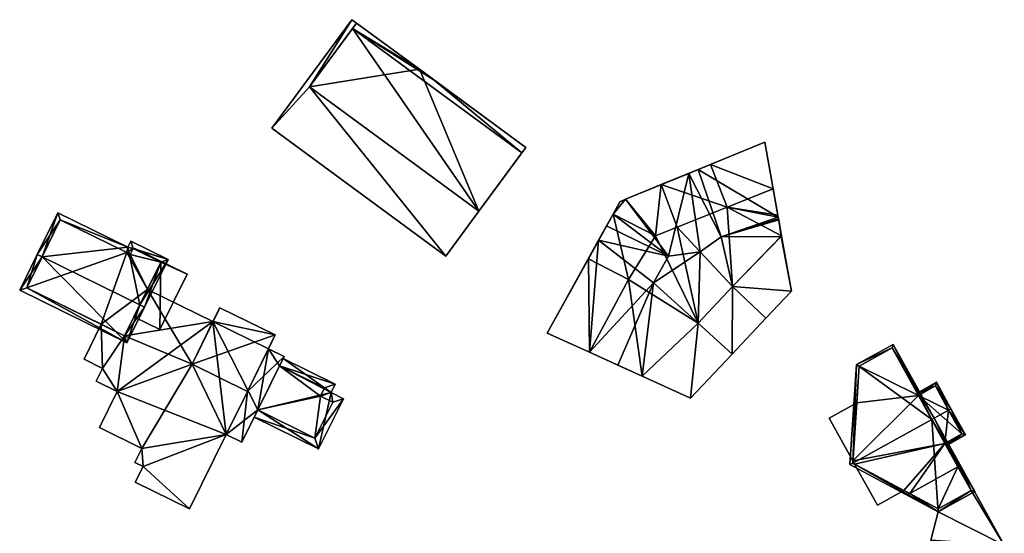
# Model space of a CAD drawing. Header units: inches. Extents: x 2685601 to 2690022, y 1235992 to 1239010.
# Tile 224 of 256: x 2688373 to 2688466, y 1238109 to 1238157. Entities that reach past the tile are written whole.
import ezdxf

# ---------------------------------------------------------------- set-up
doc = ezdxf.new("R2010")
doc.units = ezdxf.units.IN
doc.header["$MEASUREMENT"] = 0
doc.layers.add('Gebaeude Einzelhaus', color=10, linetype='Continuous')
doc.layers.add('Offenes Gebaeude', color=10, linetype='Continuous')

msp = doc.modelspace()

# ---------------------------------------------------------------- meshes
at = {"layer": 'Gebaeude Einzelhaus'}
mesh = msp.add_polyface(dxfattribs=at)
corners = [(2688404.526, 1238156.413, 451.243), (2688410.785, 1238152.595, 449.031), (2688404.901, 1238156.923, 449.031), (2688412.162, 1238151.582, 449.031), (2688420.39, 1238144.744, 451.242), (2688420.765, 1238145.254, 449.031), (2688416.359, 1238139.265, 452.822), (2688400.496, 1238150.934, 452.822), (2688400.496, 1238150.934, 449.031), (2688404.465, 1238157.244, 449.031), (2688396.97, 1238147.056, 449.031), (2688413.27, 1238135.066, 449.031), (2688416.359, 1238139.265, 449.031), (2688404.901, 1238156.923, 438.501), (2688410.785, 1238152.595, 438.501), (2688420.765, 1238145.254, 438.501), (2688416.359, 1238139.265, 438.501), (2688400.496, 1238150.934, 438.501), (2688404.465, 1238157.244, 438.501), (2688396.97, 1238147.056, 438.501), (2688413.27, 1238135.066, 438.501)]
mesh.append_faces([[corners[k] for k in face] for face in [(8, 11, 12), (8, 10, 11), (2, 9, 8), (8, 9, 10), (4, 0, 6), (6, 0, 7), (3, 4, 5), (3, 0, 4), (3, 1, 0), (0, 1, 2)]], dxfattribs={"color": 13})
mesh.append_faces([[corners[k] for k in face] for face in [(13, 17, 18), (18, 17, 19), (19, 17, 20), (20, 17, 16), (16, 12, 20), (20, 12, 11), (11, 10, 20), (20, 10, 19), (10, 9, 19), (19, 9, 18), (2, 13, 9), (9, 13, 18), (17, 14, 16), (16, 14, 15), (17, 13, 14), (12, 4, 6), (12, 5, 4), (12, 15, 5), (12, 16, 15), (6, 7, 12), (12, 7, 8), (7, 0, 8), (8, 0, 2), (14, 3, 15), (15, 3, 5), (14, 1, 3), (14, 13, 1), (1, 13, 2)]], dxfattribs={"color": 41})
mesh = msp.add_polyface(dxfattribs=at)
corners = [(2688426.627, 1238134.819, 449.751), (2688422.756, 1238127.848, 449.751), (2688426.726, 1238126.047, 449.751), (2688430.385, 1238132.873, 449.751), (2688432.919, 1238136.981, 449.751), (2688434.969, 1238137.775, 449.751), (2688433.47, 1238141.767, 449.751), (2688430.108, 1238140.392, 449.751), (2688428.949, 1238139.002, 449.751), (2688429.582, 1238140.142, 449.751), (2688443.947, 1238141.389, 449.751), (2688443.185, 1238145.742, 449.751), (2688438.065, 1238143.647, 449.751), (2688444.392, 1238138.903, 449.751), (2688439.635, 1238139.654, 449.751), (2688439.635, 1238139.654, 452.148), (2688438.065, 1238143.647, 452.148), (2688433.47, 1238141.767, 452.148), (2688434.969, 1238137.775, 452.148), (2688436.91, 1238128.767, 452.148), (2688432.919, 1238136.981, 452.148), (2688440.155, 1238132.205, 452.148), (2688430.385, 1238132.873, 452.148), (2688428.949, 1238139.002, 452.148), (2688426.627, 1238134.819, 452.148), (2688431.688, 1238123.796, 452.148), (2688426.726, 1238126.047, 452.148), (2688440.104, 1238125.867, 452.148), (2688443.279, 1238129.232, 452.148), (2688444.74, 1238136.96, 452.148), (2688444.423, 1238138.728, 452.148), (2688444.392, 1238138.903, 452.148), (2688443.947, 1238141.389, 452.148), (2688436.91, 1238128.767, 449.751), (2688436.215, 1238121.743, 449.751), (2688440.104, 1238125.867, 449.751), (2688431.688, 1238123.796, 449.751), (2688440.155, 1238132.205, 449.751), (2688443.279, 1238129.232, 449.751), (2688445.669, 1238131.766, 449.751), (2688444.699, 1238136.918, 449.751), (2688444.742, 1238136.947, 449.751), (2688427.59, 1238136.554, 449.751), (2688427.59, 1238136.554, 438.302), (2688422.756, 1238127.848, 438.302), (2688426.726, 1238126.047, 438.302), (2688429.381, 1238124.843, 438.302), (2688429.381, 1238124.843, 449.751), (2688432.721, 1238132.56, 438.302), (2688436.039, 1238142.819, 449.751), (2688436.039, 1238142.819, 438.302), (2688430.108, 1238140.392, 438.302), (2688429.582, 1238140.142, 438.302), (2688428.949, 1238139.002, 438.302), (2688428.333, 1238137.892, 438.302), (2688428.333, 1238137.892, 449.751), (2688434.129, 1238135.054, 438.302), (2688437.1, 1238135.473, 438.302), (2688444.423, 1238138.728, 449.751), (2688444.453, 1238138.563, 438.302), (2688444.423, 1238138.728, 438.302), (2688444.453, 1238138.563, 449.751), (2688443.185, 1238145.742, 438.302), (2688436.927, 1238143.182, 438.302), (2688436.927, 1238143.182, 449.751), (2688444.472, 1238138.453, 449.751), (2688444.472, 1238138.453, 438.302), (2688444.464, 1238138.5, 438.302), (2688439.078, 1238136.858, 438.302), (2688443.279, 1238129.232, 438.302), (2688440.104, 1238125.867, 438.302), (2688444.74, 1238136.96, 438.302), (2688444.699, 1238136.918, 438.302), (2688431.688, 1238123.796, 438.302), (2688436.91, 1238128.767, 438.302), (2688440.155, 1238132.205, 438.302), (2688436.215, 1238121.743, 438.302), (2688445.669, 1238131.766, 438.302), (2688444.742, 1238136.947, 438.302)]
mesh.append_faces([[corners[k] for k in face] for face in [(37, 39, 40), (40, 39, 41), (37, 38, 39), (36, 34, 33), (33, 34, 35), (15, 31, 32), (15, 30, 31), (15, 29, 30), (15, 21, 29), (21, 27, 28), (21, 19, 27), (19, 22, 25), (25, 22, 26), (22, 23, 24), (19, 20, 22), (22, 20, 23), (15, 18, 21), (21, 18, 19), (19, 18, 20), (15, 17, 18), (15, 16, 17), (10, 12, 14), (13, 11, 10), (10, 11, 12), (4, 7, 8), (8, 7, 9), (4, 6, 7), (4, 5, 6), (0, 2, 3), (0, 1, 2)]], dxfattribs={"color": 13})
mesh.append_faces([[corners[k] for k in face] for face in [(77, 72, 78), (69, 75, 77), (77, 75, 72), (40, 41, 72), (72, 41, 78), (41, 39, 78), (78, 39, 77), (38, 77, 39), (38, 69, 77), (76, 74, 70), (76, 73, 74), (34, 70, 35), (34, 76, 70), (34, 36, 76), (76, 36, 73), (74, 75, 70), (70, 75, 69), (72, 66, 71), (75, 68, 72), (72, 68, 66), (68, 50, 63), (74, 57, 75), (75, 57, 68), (68, 57, 50), (56, 43, 54), (46, 48, 73), (73, 48, 74), (74, 48, 57), (57, 48, 56), (56, 48, 43), (27, 19, 35), (35, 19, 33), (19, 25, 33), (33, 25, 36), (25, 47, 36), (36, 47, 73), (73, 47, 46), (25, 26, 47), (47, 26, 2), (2, 22, 3), (2, 26, 22), (0, 3, 24), (24, 3, 22), (24, 42, 0), (42, 55, 43), (43, 55, 54), (24, 23, 42), (42, 23, 55), (55, 23, 8), (8, 20, 4), (8, 23, 20), (20, 18, 4), (4, 18, 5), (18, 17, 5), (5, 17, 6), (17, 49, 6), (49, 64, 50), (50, 64, 63), (17, 16, 49), (49, 16, 64), (64, 16, 12), (16, 15, 12), (12, 15, 14), (15, 32, 14), (14, 32, 10), (31, 13, 32), (32, 13, 10), (30, 58, 31), (31, 58, 13), (30, 61, 58), (30, 65, 61), (65, 71, 66), (30, 29, 65), (65, 29, 71), (71, 40, 72), (40, 21, 37), (71, 29, 40), (40, 29, 21), (21, 28, 37), (37, 28, 38), (28, 35, 38), (38, 35, 69), (69, 35, 70), (28, 27, 35), (60, 63, 62), (67, 68, 59), (59, 68, 60), (60, 68, 63), (67, 66, 68), (65, 67, 61), (61, 67, 59), (65, 66, 67), (12, 63, 64), (12, 62, 63), (12, 11, 62), (13, 62, 11), (13, 60, 62), (13, 58, 60), (61, 59, 58), (58, 59, 60), (51, 53, 52), (51, 56, 53), (53, 56, 54), (51, 50, 56), (56, 50, 57), (8, 54, 55), (8, 53, 54), (8, 9, 53), (53, 9, 52), (9, 7, 52), (52, 7, 51), (6, 51, 7), (6, 50, 51), (6, 49, 50), (45, 48, 46), (44, 43, 45), (45, 43, 48), (2, 46, 47), (1, 45, 2), (2, 45, 46), (1, 44, 45), (0, 44, 1), (0, 43, 44), (0, 42, 43)]], dxfattribs={"color": 41})
mesh = msp.add_polyface(dxfattribs=at)
corners = [(2688383.449, 1238135.896, 445.501), (2688387.224, 1238134.734, 445.157), (2688383.725, 1238136.456, 445.157), (2688384.58, 1238130.497, 447.896), (2688385.029, 1238130.276, 447.896), (2688375.42, 1238135.009, 447.896), (2688376.89, 1238139.126, 445.501), (2688374.971, 1238135.23, 447.896), (2688373.319, 1238131.875, 445.367), (2688383.376, 1238126.923, 445.367), (2688377.118, 1238138.456, 445.777), (2688373.989, 1238132.103, 445.705), (2688383.149, 1238127.593, 445.706), (2688386.554, 1238134.506, 445.433), (2688383.953, 1238135.788, 445.432), (2688383.348, 1238135.398, 445.772), (2688383.676, 1238135.228, 445.776), (2688377.118, 1238138.456, 434.397), (2688383.348, 1238135.398, 434.397), (2688373.989, 1238132.103, 434.397), (2688380.961, 1238128.67, 440.356), (2688380.961, 1238128.67, 434.397), (2688383.149, 1238127.593, 440.356), (2688384.021, 1238129.363, 442.945), (2688384.021, 1238129.363, 442.845), (2688385.292, 1238131.944, 440.417), (2688386.554, 1238134.506, 434.397), (2688385.292, 1238131.944, 434.397), (2688386.554, 1238134.506, 442.845), (2688386.554, 1238134.506, 442.945), (2688384.08, 1238135.725, 442.845), (2688383.953, 1238135.788, 434.397), (2688384.08, 1238135.725, 442.945), (2688383.676, 1238135.228, 434.397), (2688383.149, 1238127.593, 434.397)]
mesh.append_faces([[corners[k] for k in face] for face in [(14, 16, 15), (0, 14, 15), (15, 10, 0), (2, 14, 0), (13, 14, 1), (1, 14, 2), (3, 13, 4), (12, 3, 4), (4, 13, 1), (11, 12, 9), (9, 12, 4), (8, 11, 9), (5, 11, 7), (10, 5, 7), (7, 11, 8), (0, 10, 6), (6, 10, 7), (5, 9, 3), (3, 9, 4), (7, 8, 5), (5, 8, 9), (5, 6, 7), (3, 0, 5), (5, 0, 6), (4, 1, 3), (3, 1, 0), (0, 1, 2)]], dxfattribs={"color": 13})
mesh.append_faces([[corners[k] for k in face] for face in [(18, 19, 17), (18, 21, 19), (18, 27, 21), (21, 27, 34), (18, 33, 27), (27, 33, 26), (26, 33, 31), (15, 33, 18), (15, 16, 33), (16, 14, 33), (33, 14, 31), (26, 30, 28), (32, 13, 29), (30, 14, 32), (32, 14, 13), (26, 31, 30), (30, 31, 14), (13, 23, 29), (24, 25, 28), (28, 25, 26), (26, 25, 27), (23, 22, 24), (24, 22, 25), (23, 12, 22), (13, 3, 23), (23, 3, 12), (12, 20, 22), (20, 19, 21), (12, 11, 20), (20, 11, 19), (11, 17, 19), (5, 10, 11), (11, 10, 17), (10, 15, 17), (17, 15, 18)]], dxfattribs={"color": 41})
mesh = msp.add_polyface(dxfattribs=at)
corners = [(2688381.09, 1238124.536, 440.309), (2688383.149, 1238127.593, 440.356), (2688380.961, 1238128.67, 440.356), (2688382.466, 1238122.374, 440.293), (2688389.474, 1238124.931, 440.361), (2688385.292, 1238131.944, 440.417), (2688379.348, 1238125.394, 440.309), (2688380.501, 1238123.341, 440.293), (2688384.766, 1238117.014, 440.246), (2688380.791, 1238118.973, 440.246), (2688384.885, 1238115.331, 440.227), (2688384.123, 1238115.708, 440.227), (2688392.664, 1238118.329, 440.304), (2688389.23, 1238111.356, 440.206), (2688384.158, 1238113.854, 440.206), (2688394.671, 1238122.371, 440.361), (2688394.145, 1238117.6, 440.304), (2688398.103, 1238125.635, 440.417), (2688396.635, 1238126.358, 440.417), (2688391.438, 1238128.917, 440.417), (2688389.474, 1238124.931, 442.291), (2688397.278, 1238127.664, 442.291), (2688392.081, 1238130.224, 442.291), (2688394.671, 1238122.371, 442.291), (2688380.961, 1238128.67, 434.397), (2688379.348, 1238125.394, 434.397), (2688381.09, 1238124.536, 434.397), (2688380.501, 1238123.341, 434.397), (2688382.466, 1238122.374, 434.397), (2688380.791, 1238118.973, 434.397), (2688384.766, 1238117.014, 434.397), (2688384.123, 1238115.708, 434.397), (2688384.885, 1238115.331, 434.397), (2688384.158, 1238113.854, 434.397), (2688389.23, 1238111.356, 434.397), (2688392.664, 1238118.329, 434.397), (2688394.145, 1238117.6, 434.397), (2688395.642, 1238120.64, 439.937), (2688397.683, 1238124.782, 439.937), (2688398.103, 1238125.635, 434.397), (2688395.642, 1238120.64, 434.397), (2688397.683, 1238124.782, 434.397), (2688396.635, 1238126.358, 434.397), (2688391.438, 1238128.917, 434.397), (2688385.292, 1238131.944, 434.397), (2688383.149, 1238127.593, 434.397), (2688392.081, 1238130.224, 434.397), (2688397.278, 1238127.664, 434.397)]
mesh.append_faces([[corners[k] for k in face] for face in [(23, 21, 20), (20, 21, 22), (5, 4, 19), (15, 17, 18), (15, 16, 17), (4, 12, 15), (15, 12, 16), (12, 10, 13), (13, 10, 14), (4, 8, 12), (12, 8, 10), (10, 8, 11), (4, 3, 8), (8, 3, 9), (3, 0, 7), (0, 2, 6), (5, 1, 4), (4, 1, 3), (3, 1, 0), (0, 1, 2)]], dxfattribs={"color": 13})
mesh.append_faces([[corners[k] for k in face] for face in [(46, 47, 43), (43, 47, 42), (47, 18, 42), (18, 23, 15), (47, 21, 18), (18, 21, 23), (23, 20, 15), (15, 20, 4), (20, 19, 4), (19, 46, 43), (20, 22, 19), (19, 22, 46), (22, 21, 46), (46, 21, 47), (35, 40, 36), (40, 42, 41), (41, 42, 39), (35, 43, 40), (40, 43, 42), (43, 45, 44), (45, 26, 24), (24, 26, 25), (35, 28, 43), (43, 28, 45), (45, 28, 26), (26, 28, 27), (35, 30, 28), (28, 30, 29), (34, 32, 35), (35, 32, 30), (30, 32, 31), (34, 33, 32), (19, 43, 5), (5, 43, 44), (18, 17, 42), (42, 17, 39), (39, 38, 41), (37, 36, 40), (37, 16, 36), (39, 17, 38), (38, 17, 37), (37, 17, 16), (16, 12, 36), (36, 12, 35), (12, 13, 35), (35, 13, 34), (13, 14, 34), (34, 14, 33), (14, 32, 33), (14, 10, 32), (10, 11, 32), (32, 11, 31), (11, 30, 31), (11, 8, 30), (8, 9, 30), (30, 9, 29), (9, 28, 29), (9, 3, 28), (3, 7, 28), (28, 7, 27), (7, 26, 27), (7, 0, 26), (0, 6, 26), (26, 6, 25), (25, 6, 24), (24, 6, 2)]], dxfattribs={"color": 41})
mesh = msp.add_polyface(dxfattribs=at)
corners = [(2688451.416, 1238115.653, 453.216), (2688451.156, 1238115.509, 453.216), (2688459.419, 1238111.084, 447.055), (2688458.815, 1238119.747, 453.216), (2688462.845, 1238112.979, 447.055), (2688459.034, 1238119.868, 453.216), (2688455.206, 1238126.785, 447.055), (2688451.781, 1238124.891, 447.055), (2688462.505, 1238113.076, 447.25), (2688459.416, 1238111.369, 447.251), (2688455.109, 1238126.445, 447.25), (2688452.021, 1238124.739, 447.249), (2688460.058, 1238117.5, 450.582), (2688458.815, 1238119.746, 452.742), (2688461.281, 1238115.289, 445.748), (2688460.058, 1238117.5, 437.239), (2688457.567, 1238122.002, 450.582), (2688457.567, 1238122.002, 437.239), (2688455.109, 1238126.445, 437.239), (2688462.505, 1238113.076, 445.748), (2688461.281, 1238115.289, 437.239), (2688452.021, 1238124.739, 437.239), (2688451.792, 1238121.295, 448.118), (2688451.429, 1238115.854, 448.118), (2688451.416, 1238115.653, 437.239), (2688451.792, 1238121.295, 437.239), (2688451.429, 1238115.854, 437.239), (2688459.416, 1238111.369, 445.748), (2688456.763, 1238112.789, 445.748), (2688456.212, 1238113.085, 448.118), (2688456.212, 1238113.085, 437.239), (2688456.763, 1238112.789, 437.239), (2688451.593, 1238115.558, 448.118), (2688451.593, 1238115.558, 437.239), (2688459.416, 1238111.369, 437.239), (2688462.505, 1238113.076, 437.239)]
mesh.append_faces([[corners[k] for k in face] for face in [(11, 0, 7), (10, 11, 7), (6, 10, 7), (3, 10, 5), (8, 3, 5), (5, 10, 6), (4, 8, 5), (0, 9, 2), (2, 9, 8), (2, 8, 4), (7, 0, 1), (1, 0, 2), (3, 7, 0), (0, 7, 1), (5, 6, 3), (3, 6, 7), (3, 4, 5), (0, 2, 3), (3, 2, 4), (0, 1, 2)]], dxfattribs={"color": 13})
mesh.append_faces([[corners[k] for k in face] for face in [(26, 33, 24), (31, 20, 34), (34, 20, 35), (26, 15, 33), (33, 15, 30), (30, 15, 31), (31, 15, 20), (25, 17, 26), (26, 17, 15), (25, 21, 17), (17, 21, 18), (32, 24, 33), (29, 0, 32), (32, 0, 24), (29, 9, 0), (31, 28, 30), (30, 28, 29), (29, 28, 9), (9, 28, 27), (8, 27, 19), (8, 9, 27), (24, 23, 26), (22, 11, 25), (25, 11, 21), (24, 0, 23), (23, 0, 22), (22, 0, 11), (11, 18, 21), (11, 10, 18), (15, 14, 20), (14, 8, 19), (10, 17, 18), (3, 16, 10), (10, 16, 17), (3, 13, 16), (15, 12, 14), (14, 12, 8), (8, 12, 3), (3, 12, 13)]], dxfattribs={"color": 41})
mesh = msp.add_polyface(dxfattribs=at)
corners = [(2688401.335, 1238116.985, 439.937), (2688403.665, 1238121.69, 439.937), (2688402.508, 1238122.263, 439.937), (2688397.683, 1238124.782, 439.937), (2688402.892, 1238123.039, 439.937), (2688395.642, 1238120.64, 439.937), (2688398.014, 1238125.454, 439.937), (2688395.311, 1238119.967, 439.937), (2688402.66, 1238121.351, 439.937), (2688401.503, 1238121.924, 439.937), (2688401.887, 1238122.7, 439.937), (2688400.996, 1238117.99, 439.937), (2688401.503, 1238121.924, 434.397), (2688402.66, 1238121.351, 434.397), (2688401.887, 1238122.7, 434.397), (2688397.683, 1238124.782, 434.397), (2688395.642, 1238120.64, 434.397), (2688400.996, 1238117.99, 434.397)]
mesh.append_faces([[corners[k] for k in face] for face in [(4, 10, 6), (6, 10, 3), (11, 7, 5), (11, 0, 7), (8, 1, 11), (11, 1, 0), (4, 2, 10), (10, 2, 9), (9, 2, 8), (8, 2, 1), (0, 5, 7), (3, 4, 6), (0, 2, 5), (5, 2, 3), (3, 2, 4), (0, 1, 2)]], dxfattribs={"color": 13})
mesh.append_faces([[corners[k] for k in face] for face in [(12, 15, 14), (12, 16, 15), (12, 17, 16), (12, 13, 17), (8, 11, 13), (13, 11, 17), (17, 11, 16), (16, 11, 5), (14, 15, 10), (10, 15, 3), (10, 9, 14), (14, 9, 12), (9, 8, 12), (12, 8, 13)]], dxfattribs={"color": 41})
mesh = msp.add_polyface(dxfattribs=at)
corners = [(2688460.406, 1238120.627, 452.742), (2688458.815, 1238119.746, 452.742), (2688460.058, 1238117.5, 450.582), (2688461.989, 1238118.283, 450.372), (2688460.179, 1238117.281, 450.372), (2688460.625, 1238120.748, 452.742), (2688457.567, 1238122.002, 450.582), (2688459.256, 1238123.223, 450.372), (2688457.446, 1238122.221, 450.372), (2688461.649, 1238118.38, 450.582), (2688459.159, 1238122.883, 450.582), (2688459.159, 1238122.883, 437.239), (2688461.649, 1238118.38, 437.239), (2688457.567, 1238122.002, 437.239), (2688460.058, 1238117.5, 437.239)]
mesh.append_faces([[corners[k] for k in face] for face in [(5, 10, 7), (7, 10, 8), (8, 10, 6), (5, 0, 10), (4, 9, 3), (3, 9, 5), (5, 9, 0), (4, 2, 9), (0, 6, 1), (5, 7, 0), (0, 7, 6), (6, 7, 8), (0, 3, 5), (0, 2, 3), (3, 2, 4), (0, 1, 2)]], dxfattribs={"color": 13})
mesh.append_faces([[corners[k] for k in face] for face in [(12, 13, 11), (12, 14, 13), (12, 9, 14), (14, 9, 2), (6, 10, 13), (13, 10, 11), (0, 9, 10), (10, 9, 11), (11, 9, 12)]], dxfattribs={"color": 41})
mesh = msp.add_polyface(dxfattribs=at)
corners = [(2688451.792, 1238121.295, 448.118), (2688449.209, 1238119.866, 448.118), (2688451.429, 1238115.854, 448.118), (2688453.723, 1238111.708, 448.118), (2688456.212, 1238113.085, 448.118), (2688451.593, 1238115.558, 448.118), (2688456.212, 1238113.085, 437.239), (2688453.723, 1238111.708, 437.239), (2688449.209, 1238119.866, 437.239), (2688451.792, 1238121.295, 437.239), (2688451.429, 1238115.854, 437.239), (2688451.593, 1238115.558, 437.239)]
mesh.append_faces([[corners[k] for k in face] for face in [(3, 4, 5), (0, 1, 2)]], dxfattribs={"color": 13})
mesh.append_faces([[corners[k] for k in face] for face in [(11, 6, 7), (9, 10, 8), (7, 3, 11), (11, 3, 5), (1, 10, 2), (1, 8, 10), (9, 8, 0), (0, 8, 1), (4, 3, 6), (6, 3, 7)]], dxfattribs={"color": 41})
mesh = msp.add_polyface(dxfattribs=at)
corners = [(2688465.623, 1238107.956, 445.748), (2688459.419, 1238111.084, 445.748), (2688458.721, 1238108.429, 445.748), (2688462.505, 1238113.076, 445.748), (2688459.416, 1238111.369, 445.748), (2688456.763, 1238112.789, 445.748), (2688456.504, 1238112.646, 445.748), (2688461.315, 1238103.74, 445.748), (2688461.5, 1238115.41, 445.748), (2688461.281, 1238115.289, 445.748), (2688461.5, 1238115.41, 437.239), (2688465.623, 1238107.956, 437.239), (2688461.281, 1238115.289, 437.239), (2688456.504, 1238112.646, 437.239), (2688456.763, 1238112.789, 437.239), (2688459.419, 1238111.084, 437.239), (2688458.721, 1238108.429, 437.239), (2688461.315, 1238103.74, 437.239), (2688462.505, 1238113.076, 437.239), (2688459.416, 1238111.369, 437.239)]
mesh.append_faces([[corners[k] for k in face] for face in [(3, 8, 9), (3, 0, 8), (0, 2, 7), (6, 1, 5), (5, 1, 4), (4, 1, 3), (3, 1, 0), (0, 1, 2)]], dxfattribs={"color": 13})
mesh.append_faces([[corners[k] for k in face] for face in [(10, 18, 12), (18, 15, 19), (19, 15, 14), (14, 15, 13), (10, 11, 18), (18, 11, 15), (15, 11, 16), (16, 11, 17), (0, 7, 11), (11, 7, 17), (7, 2, 17), (17, 2, 16), (2, 1, 16), (16, 1, 15), (1, 6, 15), (15, 6, 13), (13, 5, 14), (13, 6, 5), (9, 8, 12), (12, 8, 10), (8, 0, 10), (10, 0, 11)]], dxfattribs={"color": 41})
at = {"layer": 'Offenes Gebaeude'}
mesh = msp.add_polyface(dxfattribs=at)
corners = [(2688386.554, 1238134.506, 442.945), (2688389.014, 1238133.371, 442.945), (2688384.11, 1238135.786, 442.945), (2688386.451, 1238128.166, 442.945), (2688384.08, 1238135.725, 442.945), (2688384.021, 1238129.363, 442.945), (2688389.014, 1238133.371, 442.845), (2688386.451, 1238128.166, 442.845), (2688384.11, 1238135.786, 442.845), (2688384.08, 1238135.725, 442.845), (2688384.021, 1238129.363, 442.845), (2688386.554, 1238134.506, 442.845)]
mesh.append_faces([[corners[k] for k in face] for face in [(3, 0, 5), (0, 2, 4), (3, 1, 0), (0, 1, 2)]], dxfattribs={"color": 13})
mesh.append_faces([[corners[k] for k in face] for face in [(8, 11, 9), (11, 7, 10), (8, 6, 11), (11, 6, 7), (7, 3, 10), (10, 3, 5), (8, 9, 2), (2, 9, 4), (2, 1, 8), (8, 1, 6), (1, 3, 6), (6, 3, 7)]], dxfattribs={"color": 41})

doc.saveas('drawing.dxf')
